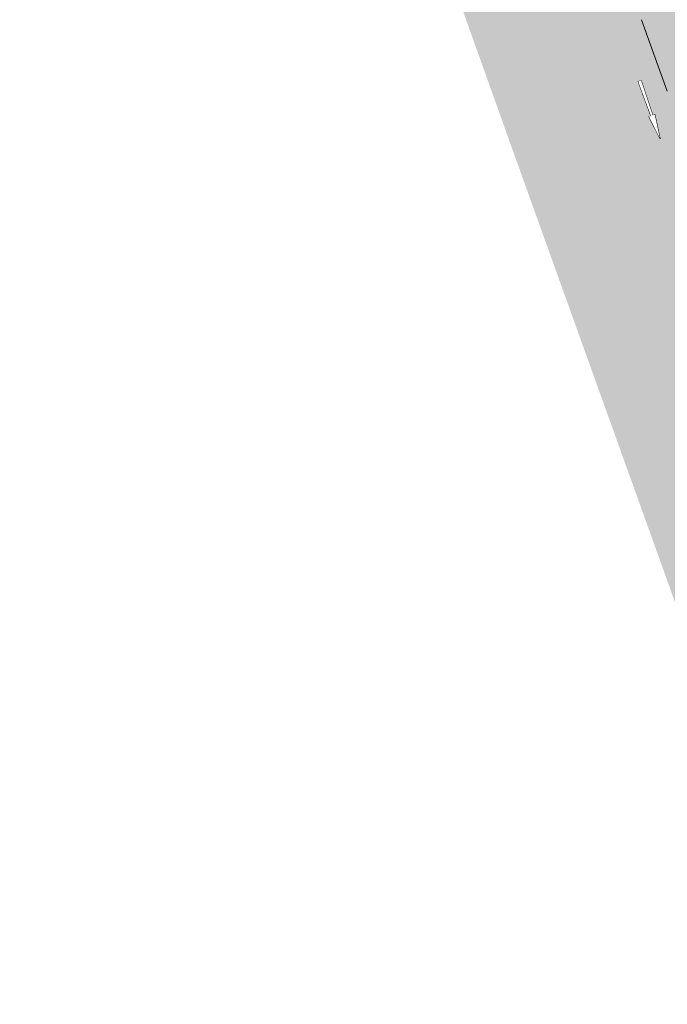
# Model space of a CAD drawing. Header units: metres. Extents: x -862 to 1262, y -354 to 644.
# Tile 2 of 256: x -691 to -638, y 167 to 248. Entities that reach past the tile are written whole.
import ezdxf

# ---------------------------------------------------------------- set-up
doc = ezdxf.new("R2010")
doc.units = ezdxf.units.M
doc.header["$LTSCALE"] = 0.5
doc.set_wipeout_variables(frame=1)
doc.layers.add('BPR_Verkehr_220520', color=7, linetype='Continuous')

# ---------------------------------------------------------------- blocks, each defined once
blk = doc.blocks.new('ab_Gerade-2')
at = {"color": 255, "linetype": 'Continuous', "lineweight": 9, "transparency": 33554687}
for p, q in [((0, 0), (2, 0.25)), ((0, 0), (2, -0.2500000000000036)), ((2, 0.07499999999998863), (2, 0.25)), ((2, 0.07499999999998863), (5, 0.125)), ((5, -0.125), (5, 0.125)), ((2, -0.07500000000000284), (5, -0.125)), ((2, -0.2500000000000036), (2, -0.07500000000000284))]:
    blk.add_line(p, q, dxfattribs=at)
at = {"color": 255, "linetype": 'Continuous', "lineweight": 5, "transparency": 33554687}
blk.add_wipeout([(0, 0), (2, -0.25000000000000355), (2, -0.07500000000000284), (5, -0.125), (5, 0.12499999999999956), (2, 0.07499999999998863), (2, 0.25)], dxfattribs=at)

msp = doc.modelspace()

# ---------------------------------------------------------------- hatches: boundary and pattern name
at = {"layer": 'BPR_Verkehr_220520', "linetype": 'Continuous', "lineweight": 0, "true_color": 0xf7dcdc, "transparency": 33554687}
h = msp.add_hatch(color=254, dxfattribs=at)
edge = h.paths.add_edge_path()
edge.add_line((-702.3146113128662, 381.2061090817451), (-699.8231113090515, 374.1436090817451))
edge.add_line((-699.8231113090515, 374.1436090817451), (-674.2075136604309, 302.803166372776))
edge.add_line((-674.2075136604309, 302.803166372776), (-650.8483627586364, 237.3463255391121))
edge.add_line((-650.8483627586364, 237.3463255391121), (-637.3305451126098, 199.6775843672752))
edge.add_line((-637.3305451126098, 199.6775843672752), (-624.1902091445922, 164.6513335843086))
edge.add_arc((-627.935332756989, 163.2463250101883), 3.999999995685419, -72.67843324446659, 20.563920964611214, ccw=False)
edge.add_line((-626.7443958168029, 159.427729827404), (-629.665266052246, 158.5167738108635))
edge.add_line((-629.665266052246, 158.5167738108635), (-629.1116267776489, 156.6412455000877))
edge.add_line((-629.1116267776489, 156.6412455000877), (-628.6671113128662, 156.7796090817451))
edge.add_arc((-640.3627874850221, 194.3538674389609), 39.352429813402, 287.2897103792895, 300.7569397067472)
edge.add_line((-620.238066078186, 160.5365742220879), (-634.8023224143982, 200.681771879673))
edge.add_line((-634.8023224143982, 200.681771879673), (-639.3233362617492, 212.9822120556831))
edge.add_line((-639.3233362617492, 212.9822120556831), (-667.4074208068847, 291.2992515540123))
edge.add_line((-667.4074208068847, 291.2992515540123), (-691.0301113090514, 356.7676090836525))
edge.add_line((-691.0301113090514, 356.7676090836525), (-704.9341113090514, 396.0786090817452))
edge.add_line((-704.9341113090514, 396.0786090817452), (-704.8771113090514, 396.9816090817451))
edge.add_line((-704.8771113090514, 396.9816090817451), (-704.7431113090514, 397.4226090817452))
edge.add_line((-704.7431113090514, 397.4226090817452), (-703.6451113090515, 399.3966090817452))
edge.add_arc((-702.2356050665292, 398.1834703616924), 1.859680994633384, 67.34346212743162, 139.2819657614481, ccw=False)
edge.add_line((-701.5192445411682, 399.8996408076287), (-707.6742792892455, 417.9246576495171))
edge.add_line((-707.6742792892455, 417.9246576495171), (-708.7472918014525, 417.5082659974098))
edge.add_line((-708.7472918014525, 417.5082659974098), (-709.6358805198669, 420.110497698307))
edge.add_line((-709.6358805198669, 420.110497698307), (-708.5628822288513, 420.5269310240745))
edge.add_line((-708.5628822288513, 420.5269310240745), (-709.0718982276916, 422.0175841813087))
edge.add_line((-709.0718982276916, 422.0175841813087), (-711.7638590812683, 421.0479855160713))
edge.add_arc((-712.4416029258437, 422.9296505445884), 1.999999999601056, 198.4813206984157, 289.8081603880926, ccw=False)
edge.add_line((-714.3384570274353, 422.2956596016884), (-716.0741113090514, 427.4886090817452))
edge.add_arc((-706.9605110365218, 427.2634808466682), 9.116380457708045, 158.7977696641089, 178.5849417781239, ccw=False)
edge.add_arc((-717.0405648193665, 423.7647037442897), 6.977242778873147, 76.90537535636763, 94.26323120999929)
edge.add_arc((-689.5818040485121, 55.41344043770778), 376.3505454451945, 94.26323114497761, 94.86959065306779)
edge.add_line((-721.5294896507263, 430.4055449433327), (-721.591731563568, 430.400242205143))
edge.add_line((-721.591731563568, 430.400242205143), (-721.4081113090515, 428.7326090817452))
edge.add_line((-721.4081113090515, 428.7326090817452), (-721.9921113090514, 428.1586090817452))
edge.add_line((-721.9921113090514, 428.1586090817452), (-752.0107842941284, 425.7710541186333))
edge.add_line((-752.0107842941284, 425.7710541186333), (-752.0098004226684, 425.7711323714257))
edge.add_line((-752.0098004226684, 425.7711323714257), (-751.0112899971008, 422.9877837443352))
edge.add_line((-751.0112899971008, 422.9877837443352), (-733.6954109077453, 424.6708095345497))
edge.add_line((-733.6954109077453, 424.6708095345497), (-726.2301113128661, 425.4956090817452))
edge.add_line((-726.2301113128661, 425.4956090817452), (-723.1071113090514, 425.8196090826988))
edge.add_line((-723.1071113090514, 425.8196090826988), (-720.4431113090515, 426.0886090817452))
edge.add_line((-720.4431113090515, 426.0886090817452), (-719.7461113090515, 425.9896090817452))
edge.add_line((-719.7461113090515, 425.9896090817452), (-719.2891113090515, 425.7856090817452))
edge.add_line((-719.2891113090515, 425.7856090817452), (-718.5256113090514, 425.2986090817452))
edge.add_line((-718.5256113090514, 425.2986090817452), (-717.9131113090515, 424.5526090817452))
edge.add_line((-717.9131113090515, 424.5526090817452), (-715.0764576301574, 416.6612171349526))
edge.add_line((-715.0764576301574, 416.6612171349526), (-711.4166113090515, 406.3681090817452))
edge.add_line((-711.4166113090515, 406.3681090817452), (-708.4361113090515, 398.0646090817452))
edge.add_line((-708.4361113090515, 398.0646090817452), (-706.9051113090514, 395.3696090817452))
edge.add_line((-706.9051113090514, 395.3696090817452), (-705.3071113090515, 389.7006090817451))
edge.add_line((-705.3071113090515, 389.7006090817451), (-704.8061113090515, 388.2686090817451))
edge.add_line((-704.8061113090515, 388.2686090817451), (-702.3146113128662, 381.2061090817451))
at = {"layer": 'BPR_Verkehr_220520', "linetype": 'Continuous', "lineweight": 0, "true_color": 0xb8d2a6, "transparency": 33554687}
h = msp.add_hatch(color=9, dxfattribs=at)
edge = h.paths.add_edge_path()
edge.add_line((-703.6451113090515, 399.3966090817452), (-704.7431113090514, 397.4226090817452))
edge.add_line((-704.7431113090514, 397.4226090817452), (-704.8771113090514, 396.9816090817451))
edge.add_line((-704.8771113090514, 396.9816090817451), (-704.9341113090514, 396.0786090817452))
edge.add_line((-704.9341113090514, 396.0786090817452), (-691.0301113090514, 356.7676090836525))
edge.add_line((-691.0301113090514, 356.7676090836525), (-667.4074208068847, 291.2992515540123))
edge.add_line((-667.4074208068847, 291.2992515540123), (-639.3233362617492, 212.9822120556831))
edge.add_line((-639.3233362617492, 212.9822120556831), (-634.8023224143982, 200.681771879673))
edge.add_line((-634.8023224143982, 200.681771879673), (-620.238066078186, 160.5365742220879))
edge.add_arc((-640.3627671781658, 194.353833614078), 39.35239036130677, 300.7569394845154, 301.3974552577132)
edge.add_arc((-624.5500300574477, 168.4458243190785), 8.99999999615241, 301.3974548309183, 379.9175311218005)
edge.add_line((-616.0883746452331, 171.511829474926), (-641.1807735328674, 240.7385538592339))
edge.add_line((-641.1807735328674, 240.7385538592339), (-641.1833467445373, 240.7456809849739))
edge.add_line((-641.1833467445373, 240.7456809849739), (-643.2864949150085, 246.5740391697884))
edge.add_line((-643.2864949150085, 246.5740391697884), (-680.739506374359, 349.9380132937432))
edge.add_arc((-480.4803323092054, 422.5001337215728), 212.9999955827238, 197.7335398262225, 199.9175310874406, ccw=False)
edge.add_arc((-1445.345946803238, 113.9497801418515), 799.9999919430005, 17.73353985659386, 19.0399780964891)
edge.add_line((-689.1130100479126, 374.9320256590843), (-689.1130100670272, 374.9320257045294))
edge.add_arc((-655.6123737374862, 389.0226633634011), 36.34334470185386, 198.919631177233, 202.8120144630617, ccw=False)
edge.add_line((-689.9922445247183, 377.2386407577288), (-689.9922445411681, 377.2386408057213))
edge.add_line((-689.9922445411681, 377.2386408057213), (-691.4057445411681, 381.1896408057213))
edge.add_line((-691.4057445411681, 381.1896408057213), (-691.4057445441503, 381.1896408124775))
edge.add_arc((-762.2507745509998, 349.9199408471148), 77.43908840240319, 23.81578587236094, 34.55228257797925)
edge.add_line((-698.4712445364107, 393.840140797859), (-698.4712445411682, 393.8401408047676))
edge.add_line((-698.4712445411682, 393.8401408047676), (-698.4712445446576, 393.8401408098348))
edge.add_arc((-678.0183176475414, 407.9245443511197), 24.83329703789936, 198.8535884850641, 214.5522825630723, ccw=False)
edge.add_line((-701.5192445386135, 399.8996407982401), (-701.5192445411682, 399.8996408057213))
edge.add_arc((-702.2356050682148, 398.1834703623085), 1.859680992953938, 67.34346204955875, 139.2819657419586)
at = {"layer": 'BPR_Verkehr_220520', "linetype": 'Continuous', "lineweight": 0, "true_color": 0xe4e6e5, "transparency": 33554687}
h = msp.add_hatch(color=254, dxfattribs=at)
edge = h.paths.add_edge_path()
edge.add_line((-623.7933687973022, 205.1006365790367), (-632.0141083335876, 227.0215643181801))
edge.add_line((-632.0141083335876, 227.0215643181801), (-632.014108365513, 227.0215643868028))
edge.add_arc((-468.5513135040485, 303.0695216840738), 180.2869299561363, 199.8506617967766, 204.9493083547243, ccw=False)
edge.add_line((-638.1257534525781, 241.8495377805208), (-638.1257534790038, 241.8495378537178))
edge.add_line((-638.1257534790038, 241.8495378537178), (-640.2310857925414, 247.6811393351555))
edge.add_line((-640.2310857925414, 247.6811393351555), (-640.230897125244, 247.6812076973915))
edge.add_line((-640.230897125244, 247.6812076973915), (-677.0395468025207, 349.2668523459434))
edge.add_line((-677.0395468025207, 349.2668523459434), (-680.9722454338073, 356.6908748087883))
edge.add_line((-680.9722454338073, 356.6908748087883), (-688.0657759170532, 374.9622137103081))
edge.add_line((-688.0657759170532, 374.9622137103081), (-689.0041790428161, 374.6164589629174))
edge.add_arc((-1445.345941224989, 113.9497819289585), 799.9999860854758, 17.733539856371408, 19.01607100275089, ccw=False)
edge.add_arc((-480.4803323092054, 422.5001337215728), 212.9999955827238, 197.7335398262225, 199.9175310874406)
edge.add_line((-680.739506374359, 349.9380132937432), (-643.2864949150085, 246.5740391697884))
edge.add_line((-643.2864949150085, 246.5740391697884), (-641.1833467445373, 240.7456809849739))
edge.add_line((-641.1833467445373, 240.7456809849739), (-641.1807735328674, 240.7385538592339))
edge.add_line((-641.1807735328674, 240.7385538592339), (-616.0883746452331, 171.511829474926))
edge.add_arc((-624.550030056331, 168.4458243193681), 8.999999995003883, -58.602545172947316, 19.917531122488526, ccw=False)
edge.add_arc((-640.3626253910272, 194.3536001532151), 39.3521172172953, 301.19093598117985, 301.3974561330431, ccw=False)
edge.add_line((-619.9824910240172, 160.6899810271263), (-619.6527632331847, 159.7205053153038))
edge.add_line((-619.6527632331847, 159.7205053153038), (-619.7325339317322, 159.6737664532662))
edge.add_line((-619.7325339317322, 159.6737664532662), (-617.8712602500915, 160.7643149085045))
edge.add_line((-617.8712602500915, 160.7643149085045), (-615.0122068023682, 163.0490423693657))
edge.add_line((-615.0122068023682, 163.0490423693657), (-614.0731744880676, 164.1501764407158))
edge.add_arc((-626.2735384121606, 170.925892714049), 13.95561574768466, 330.9535200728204, 379.9465211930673)
edge.add_line((-613.1550998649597, 175.6867519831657), (-623.7933687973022, 205.1006365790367))
h = msp.add_hatch(color=254, dxfattribs=at)
edge = h.paths.add_edge_path()
edge.add_arc((-597.033868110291, 174.6975160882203), 6.000000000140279, 199.9175311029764, 282.73624366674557, ccw=False)
edge.add_line((-602.6749717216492, 172.6535126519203), (-655.1765553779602, 317.5489996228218))
edge.add_line((-655.1765553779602, 317.5489996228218), (-655.1765554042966, 317.5489996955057))
edge.add_arc((-469.9603201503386, 384.6604457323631), 196.9999999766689, 197.8538452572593, 199.9175310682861, ccw=False)
edge.add_line((-657.4731324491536, 324.262223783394), (-657.4731324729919, 324.2622238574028))
edge.add_arc((-581.3257977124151, 348.7894205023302), 79.9999997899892, 189.6065512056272, 197.8538452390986, ccw=False)
edge.add_line((-660.2039544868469, 335.4389017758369), (-660.2039545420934, 335.438902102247))
edge.add_arc((-808.1004987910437, 310.4066788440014), 150.0000000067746, 9.60655143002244, 10.13778520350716)
edge.add_line((-660.4424014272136, 336.8090704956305), (-660.442401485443, 336.8090708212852))
edge.add_line((-660.442401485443, 336.8090708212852), (-671.3755955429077, 333.6353052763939))
edge.add_line((-671.3755955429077, 333.6353052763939), (-643.2864949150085, 246.5740391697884))
edge.add_line((-643.2864949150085, 246.5740391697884), (-641.1833467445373, 240.7456809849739))
edge.add_line((-641.1833467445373, 240.7456809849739), (-641.1807735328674, 240.7385538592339))
edge.add_line((-641.1807735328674, 240.7385538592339), (-612.331468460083, 171.5406253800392))
edge.add_arc((-621.4535117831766, 169.8500017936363), 9.27738554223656, -80.87668598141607, 10.499713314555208, ccw=False)
edge.add_arc((-641.0593121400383, 195.9007924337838), 41.03697878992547, 287.5763515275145, 300.90429519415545, ccw=False)
edge.add_line((-628.6671113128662, 156.7796090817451), (-629.1116267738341, 156.6412455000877))
edge.add_line((-629.1116267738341, 156.6412455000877), (-626.4014383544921, 147.4601137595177))
edge.add_line((-626.4014383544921, 147.4601137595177), (-619.6591113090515, 149.2386090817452))
edge.add_arc((-611.6695003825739, 118.9497638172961), 31.32487877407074, 98.54135696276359, 104.7769273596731, ccw=False)
edge.add_line((-616.3219734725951, 149.927215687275), (-616.4881644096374, 150.4158553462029))
edge.add_line((-616.4881644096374, 150.4158553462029), (-612.4253089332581, 150.7271478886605))
edge.add_arc((-611.684325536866, 141.0561534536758), 9.699339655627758, 23.137449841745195, 94.3813937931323, ccw=False)
edge.add_arc((-1358.981811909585, -125.6411256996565), 803.1428851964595, 18.54541377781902, 19.682789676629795, ccw=False)
edge.add_line((-597.5446466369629, 129.8034619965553), (-591.4814141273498, 111.721672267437))
edge.add_line((-591.4814141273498, 111.721672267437), (-591.8679298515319, 111.5504827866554))
edge.add_line((-591.8679298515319, 111.5504827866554), (-591.8679298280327, 111.5504827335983))
edge.add_arc((-605.5829311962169, 105.4760496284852), 15.00000000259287, 18.0446007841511, 23.888758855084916, ccw=False)
edge.add_line((-591.3206959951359, 110.1224081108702), (-591.3206959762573, 110.1224080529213))
edge.add_line((-591.3206959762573, 110.1224080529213), (-590.5446643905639, 107.7403393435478))
edge.add_line((-590.5446643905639, 107.7403393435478), (-581.0633361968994, 110.676537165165))
edge.add_line((-581.0633361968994, 110.676537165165), (-588.4893438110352, 132.8223988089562))
edge.add_line((-588.4893438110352, 132.8223988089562), (-588.4893438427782, 132.8223989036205))
edge.add_arc((-1346.982117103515, -121.5173599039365), 799.999999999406, 18.53746577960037, 19.91753108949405)
edge.add_line((-594.8349688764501, 151.0164314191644), (-594.8349689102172, 151.0164315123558))
edge.add_line((-594.8349689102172, 151.0164315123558), (-595.7289525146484, 153.4836749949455))
edge.add_arc((-584.3530221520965, 157.3031262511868), 11.99999997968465, 165.4392678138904, 198.5593980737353, ccw=False)
edge.add_arc((-590.1603123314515, 158.8115627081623), 5.999999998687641, 102.60278921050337, 165.4392678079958, ccw=False)
edge.add_line((-591.469456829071, 164.6669995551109), (-587.8166526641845, 165.4836847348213))
edge.add_line((-587.8166526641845, 165.4836847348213), (-589.24063697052, 170.3076251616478))
edge.add_line((-589.24063697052, 170.3076251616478), (-595.7110885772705, 168.8451444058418))

# ---------------------------------------------------------------- linework, layer by layer
at = {"layer": 'BPR_Verkehr_220520', "color": 255, "linetype": 'Continuous', "lineweight": 9, "transparency": 33554687, "elevation": 60, "flags": 128}
msp.add_lwpolyline([(-640.2310857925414, 247.6811393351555), (-638.1257534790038, 241.8495378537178), (-638.1257037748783, 241.8494001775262), (-638.124465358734, 241.8459699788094)], dxfattribs=at)

# ---------------------------------------------------------------- next in the draw order: block references
at = {"layer": 'BPR_Verkehr_220520', "color": 255, "transparency": 33554687, "rotation": 109.440034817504}
msp.add_blockref('ab_Gerade-2', (-638.714138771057, 237.9612683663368, 60), dxfattribs=at)

doc.saveas('drawing.dxf')
